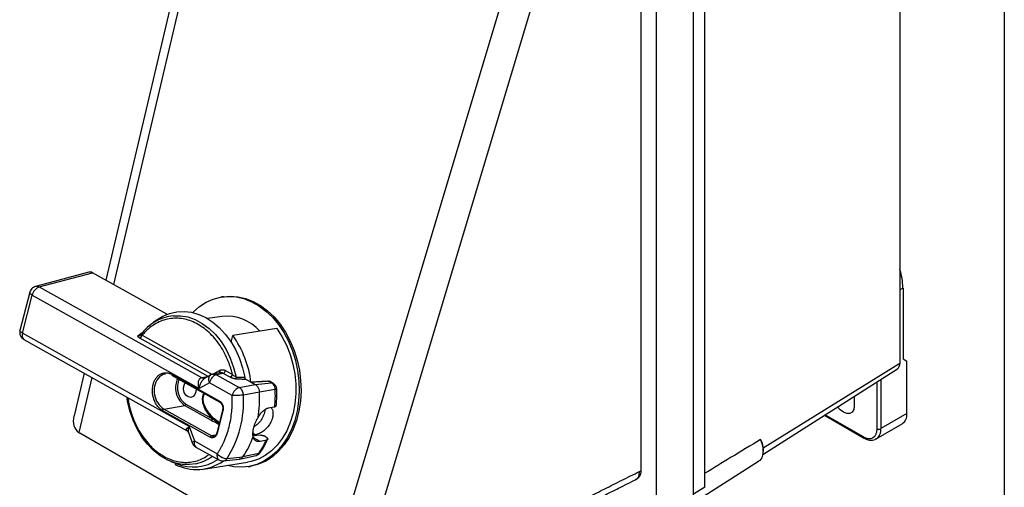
# Model space of a CAD drawing. Header units: inches. Extents: x 1.5 to 64.5, y 1.5 to 49.5.
# Tile 26 of 27: x 53.5 to 64.5, y 31.6 to 36.9. Entities that reach past the tile are written whole.
import ezdxf

# ---------------------------------------------------------------- set-up
doc = ezdxf.new("R2010")
doc.units = ezdxf.units.IN
doc.header["$LTSCALE"] = 6
doc.header["$MEASUREMENT"] = 0
doc.layers.add('TEXT', color=140, linetype='Continuous', lineweight=25)

msp = doc.modelspace()

# ---------------------------------------------------------------- linework, layer by layer
for p, q in [((63.332, 42.099), (63.332, 33.03)), ((61.155, 31.648), (61.155, 40.717)), ((61.026, 31.543), (61.026, 40.631)), ((55.984, 40.448), (54.461, 33.961)), ((60.609, 40.391), (60.609, 31.302)), ((56.061, 40.364), (54.546, 33.913)), ((60.439, 40.059), (60.439, 31.83)), ((59.744, 39.955), (56.954, 30.643)), ((60.077, 39.901), (57.344, 30.779)), ((54.271, 34.051), (53.674, 33.891)), ((53.716, 33.886), (54.311, 34.045)), ((55.142, 33.58), (54.311, 34.045)), ((53.61, 33.826), (53.5, 33.4)), ((53.528, 33.368), (53.637, 33.795)), ((53.618, 33.848), (53.611, 33.826)), ((53.637, 33.795), (55.502, 32.751)), ((53.716, 33.886), (55.528, 32.872)), ((63.368, 33.873), (63.332, 33.853)), ((63.368, 33.873), (63.368, 33.081)), ((55.774, 33.777), (55.754, 33.774)), ((54.998, 33.495), (54.947, 33.453)), ((55.76, 33.557), (55.595, 33.533)), ((55.392, 32.324), (53.528, 33.368)), ((54.865, 33.345), (55.629, 32.917)), ((55.859, 33.27), (55.879, 33.344)), ((56.371, 33.422), (55.879, 33.344)), ((53.544, 33.299), (55.36, 32.282)), ((55.603, 32.886), (54.839, 33.314)), ((63.332, 33.03), (61.805, 32.085)), ((63.368, 33.081), (63.41, 33.057)), ((63.41, 32.469), (63.41, 33.057)), ((54.217, 32.922), (54.105, 32.445)), ((55.73, 32.61), (55.197, 32.908)), ((55.634, 32.902), (55.567, 32.865)), ((55.66, 32.911), (55.635, 32.902)), ((55.739, 32.927), (55.66, 32.912)), ((55.664, 32.916), (55.73, 32.952)), ((55.772, 32.92), (55.697, 32.905)), ((55.697, 32.905), (55.951, 32.763)), ((55.848, 32.877), (55.772, 32.92)), ((55.798, 32.95), (55.874, 32.908)), ((61.802, 32.014), (63.306, 32.971)), ((54.302, 32.875), (54.157, 32.258)), ((55.2, 32.897), (55.733, 32.598)), ((55.617, 32.814), (55.502, 32.751)), ((55.528, 32.872), (55.603, 32.886)), ((55.568, 32.866), (55.565, 32.865)), ((55.872, 32.671), (55.617, 32.814)), ((55.951, 32.763), (56.13, 32.794)), ((56.029, 32.851), (56.084, 32.82)), ((56.265, 32.832), (56.081, 32.822)), ((56.084, 32.82), (56.13, 32.794)), ((56.13, 32.794), (56.312, 32.812)), ((56.312, 32.812), (56.28, 32.831)), ((56.329, 32.809), (56.296, 32.828)), ((63.078, 32.302), (63.078, 32.826)), ((63.12, 32.853), (63.12, 32.302)), ((56.176, 32.71), (55.997, 32.677)), ((56.352, 32.739), (56.176, 32.71)), ((54.694, 32.655), (54.697, 32.636)), ((55.355, 32.577), (55.652, 32.411)), ((62.823, 32.664), (62.823, 32.555)), ((55.094, 32.504), (55.627, 32.206)), ((55.107, 32.52), (55.342, 32.562)), ((55.64, 32.222), (55.107, 32.52)), ((55.342, 32.562), (55.638, 32.396)), ((55.764, 32.509), (55.699, 32.253)), ((55.769, 32.503), (55.703, 32.248)), ((56.279, 32.533), (56.336, 32.544)), ((56.336, 32.544), (56.348, 32.546)), ((63.41, 32.469), (63.12, 32.302)), ((62.49, 32.451), (62.928, 32.198)), ((62.498, 32.457), (62.922, 32.212)), ((63.068, 32.187), (63.358, 32.354)), ((56.943, 30.649), (54.168, 32.251)), ((55.386, 32.251), (55.426, 32.142)), ((55.392, 32.324), (55.451, 32.164)), ((56.105, 32.251), (56.134, 32.234)), ((55.451, 32.164), (55.705, 32.021)), ((55.687, 32.23), (55.64, 32.222)), ((56.134, 32.234), (56.106, 32.23)), ((56.183, 32.159), (56.111, 32.199)), ((56.24, 32.17), (56.183, 32.159)), ((56.245, 32.21), (56.228, 32.22)), ((56.252, 32.172), (56.24, 32.17)), ((63.068, 32.187), (63.065, 32.185)), ((55.467, 32.094), (55.721, 31.952)), ((56.169, 32.024), (55.991, 31.986)), ((61.805, 32.05), (61.805, 32.085)), ((55.151, 31.948), (55.142, 31.954)), ((55.151, 31.948), (55.151, 31.95)), ((55.185, 31.935), (55.247, 31.91)), ((55.237, 31.914), (55.233, 31.901)), ((55.553, 31.849), (56.044, 31.926)), ((55.775, 31.941), (55.951, 31.96)), ((55.815, 31.967), (55.991, 31.986)), ((55.953, 31.96), (56.139, 32.002)), ((61.012, 31.464), (61.755, 31.936)), ((56.052, 31.877), (56.072, 31.88)), ((60.422, 31.822), (60.439, 31.83)), ((60.385, 31.733), (60.393, 31.737)), ((61.155, 31.648), (61.026, 31.568))]:
    msp.add_line(p, q)
at = {"flags": 128}
for points in [[(53.637, 33.795), (53.626, 33.801), (53.618, 33.808), (53.612, 33.815), (53.61, 33.821), (53.61, 33.826)], [(55.431, 33.6), (55.436, 33.605), (55.506, 33.666), (55.58, 33.714), (55.66, 33.75), (55.743, 33.772), (55.829, 33.78), (55.915, 33.774), (56.002, 33.755), (56.086, 33.721), (56.169, 33.675), (56.247, 33.617), (56.321, 33.547), (56.388, 33.466), (56.448, 33.376), (56.5, 33.278), (56.544, 33.173), (56.578, 33.064), (56.603, 32.951), (56.617, 32.836), (56.621, 32.72), (56.614, 32.607), (56.597, 32.496), (56.57, 32.391), (56.533, 32.291), (56.487, 32.2), (56.432, 32.117), (56.37, 32.045), (56.301, 31.985), (56.226, 31.936), (56.147, 31.901), (56.063, 31.879), (55.978, 31.87), (55.891, 31.876), (55.821, 31.891)], [(55.774, 33.777), (55.849, 33.783), (55.935, 33.777), (56.021, 33.758), (56.106, 33.725), (56.189, 33.678), (56.267, 33.62), (56.34, 33.55), (56.408, 33.469), (56.468, 33.379), (56.52, 33.281), (56.564, 33.177), (56.598, 33.067), (56.623, 32.954), (56.637, 32.839), (56.641, 32.724), (56.634, 32.61), (56.617, 32.499), (56.59, 32.394), (56.553, 32.294), (56.507, 32.203), (56.452, 32.121), (56.39, 32.048), (56.321, 31.988), (56.246, 31.939), (56.166, 31.904), (56.083, 31.882), (56.072, 31.88)], [(54.998, 33.495), (55.023, 33.514), (55.095, 33.559), (55.172, 33.59), (55.252, 33.609), (55.334, 33.613), (55.417, 33.603), (55.499, 33.579), (55.579, 33.543), (55.656, 33.493), (55.728, 33.431), (55.795, 33.359), (55.855, 33.276), (55.908, 33.185), (55.952, 33.087), (55.987, 32.983), (56.012, 32.876)], [(55.213, 33.564), (55.293, 33.564), (55.376, 33.55), (55.459, 33.521), (55.538, 33.478), (55.614, 33.422), (55.684, 33.354), (55.747, 33.275), (55.803, 33.186), (55.85, 33.09), (55.888, 32.986), (55.916, 32.879)], [(53.528, 33.368), (53.517, 33.375), (53.509, 33.382), (53.503, 33.389), (53.5, 33.395), (53.5, 33.4)], [(56.371, 33.422), (56.428, 33.332), (56.478, 33.236), (56.519, 33.132), (56.55, 33.024), (56.571, 32.913), (56.582, 32.801), (56.582, 32.689), (56.572, 32.579), (56.552, 32.473), (56.521, 32.372), (56.481, 32.278), (56.432, 32.193), (56.375, 32.118), (56.311, 32.053), (56.24, 32), (56.164, 31.961), (56.084, 31.934), (56.044, 31.926)], [(55.469, 32.746), (55.467, 32.713), (55.455, 32.682), (55.434, 32.66), (55.408, 32.651), (55.38, 32.657), (55.355, 32.676), (55.337, 32.706), (55.328, 32.742), (55.33, 32.778), (55.342, 32.81), (55.345, 32.815)], [(55.465, 31.908), (55.395, 31.899), (55.312, 31.902), (55.229, 31.92), (55.147, 31.952), (55.068, 31.997), (54.994, 32.056), (54.925, 32.127), (54.863, 32.208), (54.809, 32.299), (54.764, 32.397), (54.728, 32.501), (54.703, 32.61), (54.699, 32.636)], [(55.764, 32.509), (55.764, 32.508), (55.764, 32.507), (55.765, 32.506), (55.767, 32.505), (55.769, 32.503)], [(62.823, 32.555), (62.817, 32.515), (62.8, 32.486), (62.774, 32.471), (62.74, 32.471), (62.703, 32.485), (62.666, 32.513), (62.637, 32.546)], [(62.49, 32.451), (62.49, 32.451), (62.489, 32.451)], [(55.703, 32.248), (55.701, 32.249), (55.7, 32.251), (55.699, 32.252), (55.699, 32.253), (55.699, 32.253)], [(55.669, 32.217), (55.669, 32.217), (55.667, 32.217)], [(56.187, 32.229), (56.144, 32.224), (56.107, 32.219)], [(61.776, 32.18), (61.795, 32.123), (61.804, 32.067), (61.802, 32.018), (61.789, 31.976), (61.767, 31.945), (61.755, 31.936)]]:
    msp.add_lwpolyline(points, dxfattribs=at)
for centre, radius, start, end in [((62.666, 33.863), 0.701, 0.8802, 18.4806), ((53.688, 33.833), 0.0594, 61.8619, 104.5215), ((53.758, 33.77), 0.123, 109.6862, 168.3187), ((55.267, 33.057), 0.51, 96.1342, 144.7756), ((55.813, 33.068), 0.491, 41.2052, 96.1968), ((53.583, 33.345), 0.0601, 156.7195, 229.0801), ((54.937, 32.68), 1.153, 6.8004, 35.2228), ((63.265, 33.024), 0.0673, 307.7563, 5.4387), ((55.145, 32.787), 0.126, 98.5693, 143.3692), ((55.207, 32.904), 0.01, 156.6651, 229.1345), ((55.738, 32.789), 0.123, 109.6862, 168.3187), ((55.245, 32.723), 0.245, 145.2454, 235.7697), ((55.48, 32.762), 0.241, 155.4395, 189.8801), ((55.463, 32.748), 0.222, 187.0331, 237.002), ((55.993, 32.647), 0.123, 109.6862, 168.3187), ((54.811, 32.644), 1.367, 350.8337, 2.7702), ((54.98, 32.674), 1.374, 354.6638, 2.7158), ((55.335, 32.581), 0.0205, 289.2856, 348.4046), ((55.739, 32.606), 0.01, 156.6651, 229.1345), ((55.735, 32.603), 0.00566, 241.3908, 279.5849), ((54.818, 32.601), 1.181, 327.5507, 3.7207), ((55.114, 32.5), 0.0205, 109.2856, 168.4046), ((63.288, 32.455), 0.123, 305.0133, 6.2988), ((63.001, 32.286), 0.12, 304.0564, 7.2558), ((63.099, 32.342), 0.0461, 242.6097, 297.3903), ((55.506, 32.14), 0.0601, 156.7195, 229.0801), ((55.647, 32.202), 0.0205, 109.2856, 168.4046), ((55.66, 32.256), 0.0396, 239.5369, 279.6751), ((55.167, 32.545), 0.996, 325.8228, 340.5766), ((55.386, 32.558), 0.948, 325.6669, 335.9797), ((62.937, 32.21), 0.0151, 174.4274, 233.7555), ((55.761, 31.997), 0.0601, 156.7364, 228.9621), ((56.127, 32.05), 0.0495, 283.8991, 327.3066), ((56.165, 32.049), 0.0255, 278.7458, 324.7863), ((55.471, 32.366), 0.522, 242.9196, 305.4256), ((55.436, 32.373), 0.5, 247.7173, 303.6162), ((55.363, 32.382), 0.484, 282.0793, 306.3589)]:
    msp.add_arc(centre, radius, start, end)
for centre, major_axis, ratio, start_param, end_param in [((54.29, 33.963), (-0.0146, 0.089), 0.739786, 5.75047, 6.356672), ((54.377, 32.514), (0.239, 0.241), 0.609444, 2.360053, 3.258256), ((54.229, 32.477), (-0.041, 0.247), 0.741686, 2.533008, 2.595633)]:
    msp.add_ellipse(centre, major_axis=major_axis, ratio=ratio, start_param=start_param, end_param=end_param)
for points, knots in [([(53.673, 33.89), (53.666, 33.888), (53.651, 33.883), (53.632, 33.868), (53.623, 33.855), (53.618, 33.848)], [0, 0, 0, 0, 0.329761, 0.631174, 1, 1, 1, 1]), ([(55.874, 32.908), (55.873, 32.914), (55.87, 32.926), (55.865, 32.944), (55.86, 32.962), (55.855, 32.979), (55.849, 32.997), (55.843, 33.014), (55.837, 33.031), (55.83, 33.048), (55.824, 33.065), (55.817, 33.082), (55.798, 33.124), (55.764, 33.19), (55.709, 33.272), (55.647, 33.346), (55.58, 33.408), (55.51, 33.458), (55.436, 33.497), (55.361, 33.523), (55.284, 33.536), (55.206, 33.537), (55.128, 33.524), (55.054, 33.497), (55, 33.466), (54.963, 33.44), (54.942, 33.423), (54.922, 33.406), (54.902, 33.386), (54.883, 33.366), (54.871, 33.352), (54.865, 33.345)], [0, 0, 0, 0, 0.011223, 0.022419, 0.033594, 0.044756, 0.055908, 0.067058, 0.078211, 0.089373, 0.10055, 0.111747, 0.122972, 0.1865, 0.250041, 0.31357, 0.37711, 0.438551, 0.500003, 0.561444, 0.622896, 0.686425, 0.749965, 0.813494, 0.877034, 0.897588, 0.918069, 0.938514, 0.95896, 0.979443, 1, 1, 1, 1]), ([(53.502, 33.4), (53.5, 33.396), (53.497, 33.387), (53.498, 33.369), (53.502, 33.345), (53.517, 33.32), (53.533, 33.304), (53.543, 33.3), (53.544, 33.299)], [0, 0, 0, 0, 0.099836, 0.233635, 0.460764, 0.710023, 0.979462, 1, 1, 1, 1]), ([(54.839, 33.314), (54.838, 33.315), (54.836, 33.316), (54.832, 33.318), (54.83, 33.32), (54.826, 33.323), (54.822, 33.326), (54.819, 33.33), (54.818, 33.334), (54.817, 33.337), (54.818, 33.34), (54.819, 33.342), (54.821, 33.343), (54.822, 33.344)], [0, 0, 0, 0, 0.062647, 0.12499, 0.187309, 0.249885, 0.375771, 0.499748, 0.62519, 0.75018, 0.834932, 0.917848, 1, 1, 1, 1]), ([(54.822, 33.344), (54.831, 33.35), (54.849, 33.364), (54.868, 33.377), (54.877, 33.383)], [0, 0, 0, 0, 0.491818, 1, 1, 1, 1]), ([(54.822, 33.344), (54.824, 33.343), (54.83, 33.342), (54.837, 33.342), (54.84, 33.344), (54.842, 33.345)], [0, 0, 0, 0, 0.386788, 0.77344, 1, 1, 1, 1]), ([(54.839, 33.314), (54.843, 33.315), (54.855, 33.322), (54.863, 33.337), (54.865, 33.345)], [0, 0, 0, 0, 0.428571, 1, 1, 1, 1]), ([(54.849, 33.349), (54.848, 33.348), (54.845, 33.346), (54.843, 33.345), (54.842, 33.345)], [0, 0, 0, 0, 0.503674, 1, 1, 1, 1]), ([(54.85, 33.351), (54.849, 33.351), (54.848, 33.35), (54.849, 33.349), (54.849, 33.349)], [0, 0, 0, 0, 0.8902274, 1, 1, 1, 1]), ([(54.849, 33.349), (54.85, 33.349), (54.851, 33.348), (54.857, 33.346), (54.862, 33.345), (54.865, 33.345)], [0, 0, 0, 0, 0.298597, 0.612112, 1, 1, 1, 1]), ([(55.094, 32.504), (55.092, 32.505), (55.088, 32.508), (55.083, 32.511), (55.077, 32.515), (55.072, 32.519), (55.063, 32.526), (55.053, 32.536), (55.04, 32.551), (55.027, 32.567), (55.012, 32.591), (54.997, 32.625), (54.985, 32.669), (54.98, 32.713), (54.981, 32.756), (54.988, 32.795), (55, 32.831), (55.018, 32.864), (55.042, 32.892), (55.071, 32.913), (55.097, 32.923), (55.119, 32.926), (55.136, 32.927), (55.152, 32.925), (55.166, 32.921), (55.178, 32.917), (55.188, 32.913), (55.194, 32.91), (55.197, 32.908)], [0, 0, 0, 0, 0.011673, 0.023324, 0.034971, 0.046627, 0.058309, 0.089191, 0.120101, 0.15227, 0.184469, 0.250118, 0.315768, 0.380053, 0.441772, 0.500003, 0.558234, 0.619953, 0.684238, 0.749887, 0.815537, 0.847705, 0.879904, 0.910785, 0.941696, 0.961136, 0.980547, 1, 1, 1, 1]), ([(55.629, 32.917), (55.627, 32.909), (55.619, 32.894), (55.607, 32.887), (55.603, 32.886)], [0, 0, 0, 0, 0.571429, 1, 1, 1, 1]), ([(55.617, 32.814), (55.614, 32.825), (55.608, 32.847), (55.612, 32.876), (55.621, 32.895), (55.632, 32.899), (55.635, 32.901)], [0, 0, 0, 0, 0.287672, 0.575344, 0.863016, 1, 1, 1, 1]), ([(55.629, 32.917), (55.63, 32.916), (55.633, 32.915), (55.636, 32.914), (55.64, 32.913), (55.643, 32.912), (55.647, 32.912), (55.652, 32.912), (55.658, 32.913), (55.662, 32.915), (55.664, 32.916)], [0, 0, 0, 0, 0.100577, 0.200252, 0.29965, 0.399395, 0.500109, 0.667121, 0.832783, 1, 1, 1, 1]), ([(55.66, 32.911), (55.663, 32.912), (55.671, 32.913), (55.684, 32.911), (55.692, 32.907), (55.697, 32.905)], [0, 0, 0, 0, 0.296163, 0.648081, 1, 1, 1, 1]), ([(55.73, 32.952), (55.731, 32.949), (55.733, 32.941), (55.732, 32.932), (55.729, 32.928), (55.728, 32.927)], [0, 0, 0, 0, 0.3623945, 0.7247891, 1, 1, 1, 1]), ([(55.73, 32.952), (55.731, 32.953), (55.734, 32.954), (55.739, 32.956), (55.744, 32.958), (55.749, 32.959), (55.753, 32.96), (55.758, 32.96), (55.765, 32.96), (55.772, 32.96), (55.781, 32.958), (55.79, 32.955), (55.795, 32.952), (55.798, 32.95)], [0, 0, 0, 0, 0.07198, 0.143402, 0.21449, 0.285473, 0.356578, 0.428034, 0.500065, 0.625615, 0.749973, 0.874361, 1, 1, 1, 1]), ([(55.772, 32.92), (55.763, 32.924), (55.751, 32.93), (55.739, 32.926), (55.735, 32.925)], [0, 0, 0, 0, 0.7022178, 1, 1, 1, 1]), ([(55.772, 32.92), (55.778, 32.921), (55.789, 32.93), (55.797, 32.944), (55.798, 32.95)], [0, 0, 0, 0, 0.571429, 1, 1, 1, 1]), ([(55.874, 32.908), (55.872, 32.9), (55.864, 32.885), (55.852, 32.878), (55.848, 32.877)], [0, 0, 0, 0, 0.571429, 1, 1, 1, 1]), ([(55.916, 32.879), (55.908, 32.881), (55.893, 32.889), (55.879, 32.902), (55.874, 32.908)], [-0.2105938, -0.2105938, -0.2105938, -0.2105938, -0.0902545, 0, 0, 0, 0]), ([(55.281, 32.851), (55.276, 32.841), (55.261, 32.812), (55.258, 32.763), (55.264, 32.715), (55.274, 32.678), (55.289, 32.644), (55.314, 32.606), (55.339, 32.588), (55.355, 32.577)], [0, 0, 0, 0, 0.11798, 0.329186, 0.442881, 0.55899, 0.675098, 0.788794, 1, 1, 1, 1]), ([(55.502, 32.751), (55.501, 32.753), (55.5, 32.758), (55.498, 32.765), (55.497, 32.772), (55.496, 32.778), (55.495, 32.783), (55.494, 32.788), (55.494, 32.798), (55.493, 32.813), (55.496, 32.832), (55.501, 32.847), (55.507, 32.858), (55.513, 32.864), (55.518, 32.867), (55.523, 32.87), (55.526, 32.871), (55.528, 32.872)], [0, 0, 0, 0, 0.049441, 0.095142, 0.137103, 0.175323, 0.209805, 0.240547, 0.267553, 0.414002, 0.54063, 0.670497, 0.788325, 0.842894, 0.89618, 0.948454, 1, 1, 1, 1]), ([(55.502, 32.751), (55.505, 32.764), (55.511, 32.792), (55.527, 32.825), (55.543, 32.846), (55.555, 32.858), (55.563, 32.863), (55.567, 32.865)], [0, 0, 0, 0, 0.301702, 0.609506, 0.756461, 0.889775, 1, 1, 1, 1]), ([(55.565, 32.865), (55.561, 32.865), (55.554, 32.863), (55.541, 32.865), (55.532, 32.869), (55.528, 32.872)], [0, 0, 0, 0, 0.300263, 0.650132, 1, 1, 1, 1]), ([(55.923, 32.855), (55.921, 32.856), (55.919, 32.856), (55.915, 32.856), (55.911, 32.856), (55.907, 32.857), (55.901, 32.858), (55.893, 32.86), (55.883, 32.863), (55.873, 32.866), (55.864, 32.869), (55.855, 32.873), (55.85, 32.876), (55.848, 32.877)], [0, 0, 0, 0, 0.048486, 0.097266, 0.146621, 0.196821, 0.248125, 0.371578, 0.498823, 0.622872, 0.749956, 0.873714, 1, 1, 1, 1]), ([(55.916, 32.879), (55.932, 32.878), (55.964, 32.877), (55.996, 32.876), (56.012, 32.876)], [0, 0, 0, 0, 0.493765, 1, 1, 1, 1]), ([(55.923, 32.855), (55.921, 32.857), (55.917, 32.863), (55.916, 32.873), (55.916, 32.879)], [0, 0, 0, 0, 0.428571, 1, 1, 1, 1]), ([(56.029, 32.851), (56.011, 32.852), (55.975, 32.853), (55.94, 32.855), (55.923, 32.855)], [0, 0, 0, 0, 0.507408, 1, 1, 1, 1]), ([(56.029, 32.851), (56.028, 32.852), (56.026, 32.853), (56.024, 32.854), (56.023, 32.856), (56.021, 32.858), (56.02, 32.859), (56.018, 32.862), (56.016, 32.866), (56.014, 32.871), (56.013, 32.874), (56.012, 32.876)], [0, 0, 0, 0, 0.10179, 0.196141, 0.283175, 0.362928, 0.435402, 0.500592, 0.678224, 0.844469, 1, 1, 1, 1]), ([(56.28, 32.831), (56.247, 32.829), (56.182, 32.825), (56.116, 32.822), (56.084, 32.82)], [0, 0, 0, 0, 0.5028334, 1, 1, 1, 1]), ([(56.13, 32.794), (56.135, 32.792), (56.139, 32.789), (56.147, 32.782), (56.151, 32.778), (56.161, 32.765), (56.166, 32.755), (56.174, 32.733), (56.176, 32.721), (56.176, 32.71)], [0, 0, 0, 0, 0.0471083, 0.0471083, 0.0942133, 0.0942133, 0.1834751, 0.1834751, 0.2727671, 0.2727671, 0.2727671, 0.2727671]), ([(56.265, 32.832), (56.266, 32.832), (56.27, 32.833), (56.275, 32.833), (56.278, 32.831), (56.28, 32.831)], [0, 0, 0, 0, 0.282095, 0.640993, 1, 1, 1, 1]), ([(56.288, 32.83), (56.287, 32.831), (56.283, 32.833), (56.279, 32.832), (56.276, 32.832)], [0, 0, 0, 0, 0.489314, 1, 1, 1, 1]), ([(56.299, 32.826), (56.296, 32.828), (56.29, 32.831), (56.283, 32.831), (56.28, 32.831)], [0, 0, 0, 0, 0.494735, 1, 1, 1, 1]), ([(56.312, 32.812), (56.319, 32.813), (56.325, 32.813), (56.329, 32.809), (56.329, 32.809)], [0, 0, 0, 0, 0.9915244, 1, 1, 1, 1]), ([(56.352, 32.739), (56.352, 32.749), (56.35, 32.759), (56.343, 32.778), (56.339, 32.787), (56.33, 32.798), (56.327, 32.801), (56.32, 32.808), (56.316, 32.81), (56.312, 32.812)], [0, 0, 0, 0, 0.089292, 0.089292, 0.1785538, 0.1785538, 0.2256588, 0.2256588, 0.2727671, 0.2727671, 0.2727671, 0.2727671]), ([(56.369, 32.744), (56.368, 32.75), (56.367, 32.763), (56.359, 32.781), (56.346, 32.798), (56.335, 32.805), (56.329, 32.809)], [0, 0, 0, 0, 0.232969, 0.479228, 0.736031, 1, 1, 1, 1]), ([(55.652, 32.411), (55.633, 32.432), (55.598, 32.471), (55.559, 32.538), (55.542, 32.596), (55.54, 32.637), (55.544, 32.664), (55.55, 32.684), (55.557, 32.693), (55.559, 32.696)], [0, 0, 0, 0, 0.274361, 0.517221, 0.717352, 0.802725, 0.884347, 0.965909, 1, 1, 1, 1]), ([(55.728, 32.37), (55.716, 32.378), (55.67, 32.409), (55.617, 32.467), (55.574, 32.535), (55.554, 32.581), (55.546, 32.624), (55.55, 32.661), (55.558, 32.684), (55.565, 32.692), (55.565, 32.692)], [0, 0, 0, 0, 0.1234032, 0.4617856, 0.6062659, 0.7251453, 0.8226706, 0.9100529, 0.9965933, 1, 1, 1, 1]), ([(55.997, 32.677), (55.997, 32.679), (55.997, 32.683), (55.996, 32.69), (55.994, 32.698), (55.992, 32.708), (55.988, 32.718), (55.984, 32.727), (55.98, 32.734), (55.976, 32.739), (55.972, 32.745), (55.966, 32.751), (55.959, 32.758), (55.954, 32.761), (55.951, 32.763)], [0, 0, 0, 0, 0.052146, 0.116771, 0.193874, 0.28345, 0.385493, 0.499996, 0.555553, 0.622224, 0.700009, 0.788902, 0.888901, 1, 1, 1, 1]), ([(56.368, 32.745), (56.368, 32.744), (56.368, 32.742), (56.358, 32.74), (56.352, 32.739)], [0, 0, 0, 0, 0.448121, 1, 1, 1, 1]), ([(56.364, 32.559), (56.366, 32.577), (56.37, 32.622), (56.371, 32.684), (56.37, 32.728), (56.369, 32.745)], [0, 0, 0, 0, 0.296535, 0.736854, 1, 1, 1, 1]), ([(54.706, 32.649), (54.708, 32.63), (54.715, 32.578), (54.738, 32.493), (54.772, 32.395), (54.816, 32.302), (54.868, 32.217), (54.945, 32.116), (55.035, 32.035), (55.131, 31.978), (55.206, 31.946), (55.284, 31.928), (55.363, 31.922), (55.441, 31.931), (55.528, 31.954), (55.582, 31.99), (55.614, 32.012)], [0, 0, 0, 0, 0.035946, 0.101425, 0.169119, 0.236826, 0.304521, 0.372228, 0.502917, 0.568386, 0.633869, 0.701563, 0.76927, 0.836965, 0.904672, 1, 1, 1, 1]), ([(55.705, 32.021), (55.708, 32.026), (55.715, 32.035), (55.724, 32.05), (55.733, 32.065), (55.742, 32.08), (55.75, 32.095), (55.758, 32.111), (55.766, 32.127), (55.774, 32.143), (55.79, 32.179), (55.813, 32.237), (55.838, 32.319), (55.856, 32.405), (55.866, 32.475), (55.87, 32.529), (55.872, 32.564), (55.873, 32.6), (55.873, 32.636), (55.872, 32.659), (55.872, 32.671)], [0, 0, 0, 0, 0.027589, 0.055137, 0.082656, 0.110158, 0.137655, 0.165159, 0.192681, 0.220233, 0.247827, 0.373902, 0.500005, 0.626079, 0.752183, 0.80181, 0.851337, 0.900832, 0.950363, 1, 1, 1, 1]), ([(55.73, 32.61), (55.731, 32.609), (55.734, 32.608), (55.737, 32.605), (55.74, 32.603), (55.744, 32.6), (55.747, 32.596), (55.752, 32.59), (55.759, 32.58), (55.766, 32.566), (55.77, 32.55), (55.772, 32.535), (55.772, 32.523), (55.771, 32.513), (55.769, 32.507), (55.769, 32.503)], [0, 0, 0, 0, 0.040277, 0.080244, 0.12006, 0.159884, 0.199878, 0.240199, 0.370046, 0.500057, 0.629904, 0.759916, 0.840122, 0.919722, 1, 1, 1, 1]), ([(55.734, 32.597), (55.736, 32.596), (55.742, 32.593), (55.75, 32.583), (55.758, 32.571), (55.763, 32.558), (55.765, 32.548), (55.766, 32.544)], [0, 0, 0, 0, 0.153066, 0.386349, 0.591075, 0.825408, 1, 1, 1, 1]), ([(55.997, 32.677), (55.981, 32.675), (55.959, 32.673), (55.912, 32.671), (55.889, 32.671), (55.872, 32.671)], [0, 0, 0, 0, 0.5, 0.5, 1, 1, 1, 1]), ([(55.766, 32.544), (55.766, 32.536), (55.767, 32.524), (55.765, 32.513), (55.764, 32.509), (55.764, 32.509)], [0, 0, 0, 0, 0.6771563, 0.9473853, 1, 1, 1, 1]), ([(56.235, 32.512), (56.235, 32.512), (56.237, 32.494), (56.225, 32.453), (56.198, 32.398), (56.159, 32.352), (56.129, 32.331), (56.116, 32.322)], [0, 0, 0, 0, 0.004137, 0.267912, 0.526176, 0.786741, 1, 1, 1, 1]), ([(56.307, 32.538), (56.312, 32.529), (56.326, 32.508), (56.329, 32.464), (56.321, 32.412), (56.3, 32.361), (56.261, 32.309), (56.214, 32.267), (56.169, 32.242), (56.145, 32.237), (56.134, 32.234)], [0, 0, 0, 0, 0.09671, 0.240072, 0.337199, 0.477412, 0.617555, 0.759542, 0.902919, 1, 1, 1, 1]), ([(56.161, 32.426), (56.162, 32.428), (56.165, 32.433), (56.169, 32.439), (56.173, 32.446), (56.177, 32.452), (56.182, 32.459), (56.189, 32.469), (56.2, 32.483), (56.216, 32.498), (56.232, 32.512), (56.246, 32.521), (56.259, 32.527), (56.269, 32.531), (56.275, 32.532), (56.279, 32.533)], [0, 0, 0, 0, 0.0411026, 0.082087, 0.1230156, 0.1639511, 0.2049564, 0.2460937, 0.3715288, 0.4967278, 0.6305087, 0.7639094, 0.8428936, 0.9214315, 1, 1, 1, 1]), ([(56.348, 32.546), (56.353, 32.548), (56.363, 32.55), (56.364, 32.556), (56.364, 32.559)], [0, 0, 0, 0, 0.568896, 1, 1, 1, 1]), ([(55.638, 32.396), (55.663, 32.383), (55.691, 32.368), (55.721, 32.354), (55.724, 32.353)], [0, 0, 0, 0, 0.8956284, 1, 1, 1, 1]), ([(55.726, 32.36), (55.725, 32.361), (55.698, 32.376), (55.674, 32.394), (55.652, 32.411)], [0, 0, 0, 0, 0.057767, 1, 1, 1, 1]), ([(56.106, 32.214), (56.106, 32.216), (56.105, 32.22), (56.104, 32.226), (56.104, 32.233), (56.104, 32.24), (56.104, 32.246), (56.104, 32.253), (56.105, 32.267), (56.107, 32.286), (56.113, 32.314), (56.121, 32.342), (56.13, 32.366), (56.139, 32.385), (56.145, 32.399), (56.153, 32.413), (56.158, 32.421), (56.161, 32.426)], [0, 0, 0, 0, 0.036299, 0.07242, 0.108431, 0.144399, 0.180394, 0.216483, 0.252733, 0.376406, 0.50002, 0.623622, 0.747308, 0.810621, 0.873598, 0.936603, 1, 1, 1, 1]), ([(55.36, 32.282), (55.359, 32.283), (55.357, 32.285), (55.358, 32.292), (55.367, 32.305), (55.384, 32.318), (55.392, 32.324)], [0, 0, 0, 0, 0.1290672, 0.2982602, 0.6526428, 1, 1, 1, 1]), ([(55.36, 32.283), (55.366, 32.278), (55.378, 32.27), (55.384, 32.257), (55.387, 32.251)], [0, 0, 0, 0, 0.509392, 1, 1, 1, 1]), ([(55.387, 32.252), (55.386, 32.253), (55.382, 32.263), (55.382, 32.287), (55.389, 32.312), (55.392, 32.324)], [0, 0, 0, 0, 0.083517, 0.546346, 1, 1, 1, 1]), ([(55.703, 32.248), (55.703, 32.247), (55.702, 32.244), (55.7, 32.239), (55.699, 32.235), (55.697, 32.231), (55.695, 32.227), (55.691, 32.22), (55.684, 32.212), (55.673, 32.205), (55.661, 32.2), (55.651, 32.199), (55.641, 32.2), (55.634, 32.203), (55.629, 32.205), (55.627, 32.206)], [0, 0, 0, 0, 0.0402768, 0.0802439, 0.1200595, 0.1598842, 0.1998781, 0.2401995, 0.3700459, 0.5000575, 0.629904, 0.7599156, 0.840122, 0.9197222, 1, 1, 1, 1]), ([(55.699, 32.254), (55.697, 32.249), (55.695, 32.241), (55.688, 32.23), (55.679, 32.221), (55.672, 32.219), (55.669, 32.217)], [0, 0, 0, 0, 0.20979, 0.453747, 0.719827, 1, 1, 1, 1]), ([(62.922, 32.212), (62.924, 32.211), (62.928, 32.208), (62.934, 32.206), (62.939, 32.203), (62.945, 32.2), (62.954, 32.197), (62.965, 32.194), (62.98, 32.191), (62.994, 32.19), (63.012, 32.192), (63.033, 32.199), (63.05, 32.214), (63.061, 32.229), (63.067, 32.241), (63.072, 32.255), (63.075, 32.268), (63.077, 32.28), (63.078, 32.291), (63.078, 32.298), (63.078, 32.302)], [0, 0, 0, 0, 0.0233346, 0.0466271, 0.0699088, 0.093211, 0.1165649, 0.1782986, 0.240092, 0.3043999, 0.3687677, 0.5000056, 0.6312435, 0.6955514, 0.7599192, 0.8216529, 0.8834464, 0.9223084, 0.9611112, 1, 1, 1, 1]), ([(55.427, 32.143), (55.427, 32.143), (55.424, 32.144), (55.431, 32.152), (55.444, 32.16), (55.451, 32.164)], [0, 0, 0, 0, 0.090781, 0.545391, 1, 1, 1, 1]), ([(55.426, 32.142), (55.426, 32.142), (55.428, 32.132), (55.441, 32.115), (55.456, 32.099), (55.466, 32.095), (55.467, 32.095)], [0, 0, 0, 0, 0.0093189, 0.4672558, 0.9622675, 1, 1, 1, 1]), ([(56.183, 32.159), (56.181, 32.159), (56.178, 32.158), (56.173, 32.158), (56.169, 32.157), (56.164, 32.157), (56.16, 32.157), (56.152, 32.158), (56.142, 32.161), (56.131, 32.167), (56.122, 32.175), (56.115, 32.185), (56.111, 32.195), (56.108, 32.204), (56.107, 32.211), (56.106, 32.214)], [0, 0, 0, 0, 0.0393197, 0.0785743, 0.1178233, 0.1571264, 0.1965432, 0.2361328, 0.36952, 0.5033183, 0.6285026, 0.7539533, 0.8360724, 0.9179208, 1, 1, 1, 1]), ([(56.185, 32.035), (56.192, 32.044), (56.216, 32.078), (56.244, 32.127), (56.262, 32.17), (56.268, 32.182)], [0, 0, 0, 0, 0.20675, 0.765354, 1, 1, 1, 1]), ([(56.187, 32.229), (56.188, 32.229), (56.189, 32.229), (56.192, 32.229), (56.195, 32.229), (56.198, 32.229), (56.201, 32.229), (56.204, 32.228), (56.208, 32.228), (56.212, 32.226), (56.217, 32.225), (56.223, 32.223), (56.226, 32.221), (56.228, 32.22)], [0, 0, 0, 0, 0.067175, 0.135701, 0.205617, 0.276957, 0.349755, 0.424045, 0.499858, 0.588484, 0.701383, 0.838557, 1, 1, 1, 1]), ([(56.245, 32.21), (56.247, 32.21), (56.249, 32.208), (56.253, 32.206), (56.255, 32.204), (56.258, 32.202), (56.26, 32.2), (56.264, 32.197), (56.267, 32.193), (56.269, 32.188), (56.269, 32.184), (56.268, 32.181), (56.266, 32.178), (56.262, 32.176), (56.258, 32.174), (56.254, 32.173), (56.252, 32.172)], [0, 0, 0, 0, 0.047168, 0.092171, 0.135005, 0.175671, 0.214167, 0.250491, 0.378045, 0.500362, 0.586105, 0.670808, 0.754506, 0.837241, 0.919056, 1, 1, 1, 1]), ([(61.776, 32.18), (61.665, 32.112), (61.554, 32.045), (61.442, 31.977), (61.346, 31.919), (61.25, 31.861), (61.155, 31.802)], [0, 0, 0, 0, 0.01241081, 0.01241081, 0.01241081, 0.02313501, 0.02313501, 0.02313501, 0.02313501]), ([(61.805, 32.085), (61.805, 32.095), (61.804, 32.104), (61.801, 32.122), (61.799, 32.13), (61.791, 32.154), (61.784, 32.167), (61.776, 32.18)], [0, 0, 0, 0, 0.25, 0.25, 0.5, 0.5, 1, 1, 1, 1]), ([(62.928, 32.198), (62.93, 32.197), (62.941, 32.19), (62.964, 32.181), (62.995, 32.173), (63.027, 32.173), (63.051, 32.177), (63.062, 32.184), (63.064, 32.186)], [0, 0, 0, 0, 0.032274, 0.249336, 0.471753, 0.699794, 0.937154, 1, 1, 1, 1]), ([(55.705, 32.021), (55.719, 32.005), (55.738, 31.99), (55.779, 31.97), (55.799, 31.965), (55.815, 31.967)], [0, 0, 0, 0, 0.5, 0.5, 1, 1, 1, 1]), ([(56.14, 32.003), (56.148, 32.005), (56.167, 32.011), (56.179, 32.026), (56.186, 32.034)], [0, 0, 0, 0, 0.471444, 1, 1, 1, 1]), ([(55.721, 31.952), (55.731, 31.948), (55.748, 31.94), (55.767, 31.941), (55.775, 31.942)], [0, 0, 0, 0, 0.56289, 1, 1, 1, 1]), ([(55.775, 31.942), (55.777, 31.942), (55.788, 31.942), (55.802, 31.951), (55.812, 31.962), (55.815, 31.967)], [0, 0, 0, 0, 0.149978, 0.669798, 1, 1, 1, 1]), ([(55.991, 31.986), (55.986, 31.98), (55.977, 31.969), (55.962, 31.961), (55.954, 31.961), (55.951, 31.961)], [0, 0, 0, 0, 0.427251, 0.854502, 1, 1, 1, 1]), ([(58.666, 30.895), (58.688, 30.907), (58.734, 30.934), (58.803, 30.972), (58.873, 31.012), (58.945, 31.052), (59.018, 31.092), (59.092, 31.133), (59.167, 31.174), (59.244, 31.215), (59.322, 31.257), (59.401, 31.299), (59.515, 31.359), (59.663, 31.437), (59.847, 31.533), (60.036, 31.629), (60.228, 31.726), (60.357, 31.79), (60.422, 31.822)], [0, 0, 0, 0, 0.0386689, 0.0780527, 0.1181521, 0.1589679, 0.2005006, 0.242751, 0.2857196, 0.329407, 0.3738137, 0.4189403, 0.4647873, 0.5675145, 0.6723951, 0.7794335, 0.8886338, 1, 1, 1, 1]), ([(60.384, 31.736), (60.391, 31.739), (60.407, 31.747), (60.42, 31.778), (60.422, 31.808), (60.422, 31.822)], [0, 0, 0, 0, 0.288718, 0.644173, 1, 1, 1, 1]), ([(60.439, 31.83), (60.438, 31.819), (60.436, 31.79), (60.422, 31.756), (60.401, 31.744), (60.392, 31.739)], [0, 0, 0, 0, 0.258462, 0.671974, 1, 1, 1, 1]), ([(58.646, 30.815), (58.712, 30.853), (58.839, 30.925), (59.017, 31.023), (59.17, 31.106), (59.296, 31.174), (59.401, 31.23), (59.485, 31.274), (59.556, 31.311), (59.617, 31.343), (59.688, 31.38), (59.776, 31.426), (59.89, 31.484), (60.031, 31.556), (60.199, 31.64), (60.32, 31.701), (60.385, 31.733)], [0, 0, 0, 0, 0.116179, 0.220329, 0.309555, 0.381711, 0.438758, 0.49079, 0.526862, 0.560296, 0.597008, 0.64762, 0.712745, 0.792863, 0.888465, 1, 1, 1, 1])]:
    msp.add_open_spline(points, degree=3, knots=knots)
msp.add_open_spline([(55.652, 32.411), (55.651, 32.407), (55.647, 32.4), (55.641, 32.396), (55.638, 32.396)], degree=3)
at = {"layer": 'TEXT'}
msp.add_line((64.5, 49.5), (64.5, 1.5), dxfattribs=at)

doc.saveas('drawing.dxf')
